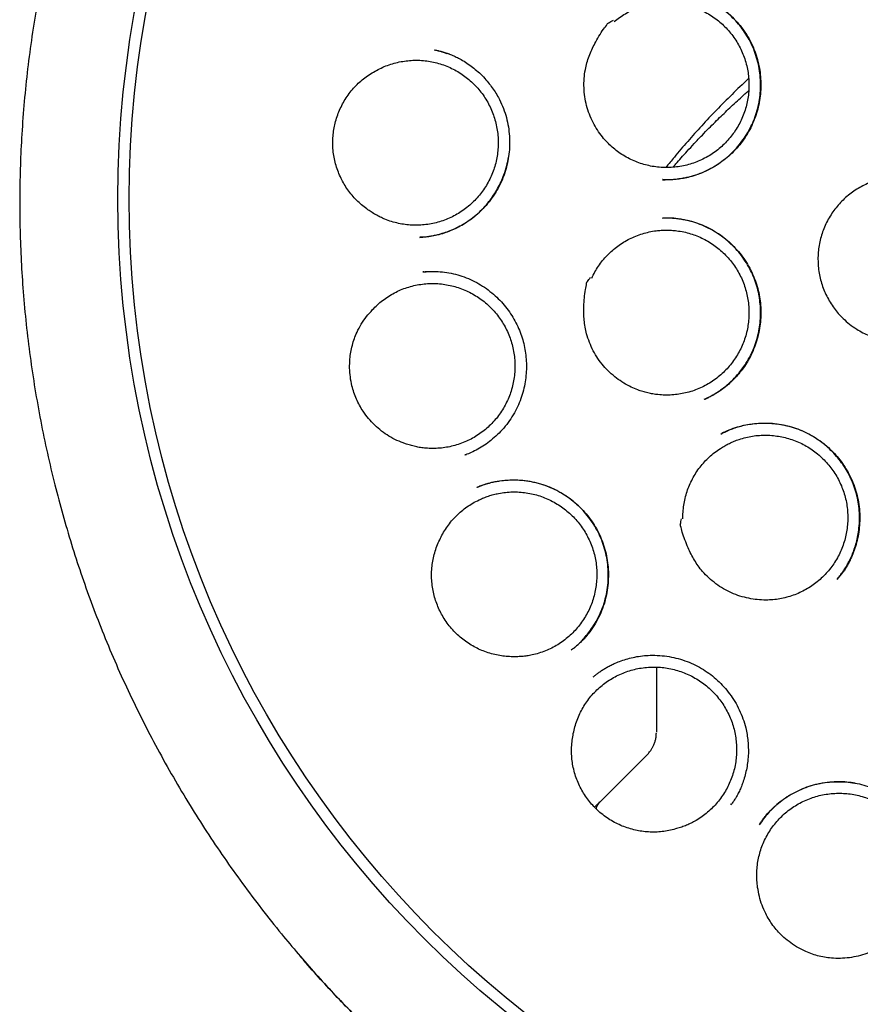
# Model space of a CAD drawing. Header units: millimetres. Extents: x 8 to 722, y 12 to 896.
# Tile 48 of 56: x 421 to 434, y 865 to 881. Entities that reach past the tile are written whole.
import ezdxf

# ---------------------------------------------------------------- set-up
doc = ezdxf.new("R2010")
doc.units = ezdxf.units.MM

msp = doc.modelspace()

# ---------------------------------------------------------------- linework, layer by layer
at = {"color": 7, "linetype": 'Continuous', "lineweight": 30}
for p, q in [((430.928, 878.298), (430.921, 878.298)), ((427.146, 877.398), (427.131, 877.398)), ((427.195, 876.859), (427.18, 876.858)), ((427.181, 876.857), (427.233, 876.86)), ((431.831, 874.324), (431.848, 874.332)), ((427.836, 873.997), (427.859, 874.006)), ((427.843, 874), (427.837, 873.997)), ((427.843, 873.998), (427.838, 873.996)), ((433.65, 872.058), (433.645, 872.052)), ((429.499, 870.952), (429.495, 870.949)), ((430.826, 870.683), (430.826, 869.696)), ((430.826, 869.696), (430.826, 869.667)), ((429.973, 868.606), (430.68, 869.313)), ((429.861, 868.494), (429.973, 868.606)), ((431.988, 868.531), (432, 868.549))]:
    msp.add_line(p, q, dxfattribs=at)
for radius in [16.35, 16.174]:
    msp.add_circle((438.769, 877.997), radius, dxfattribs=at)
for points, knots in [([(438.769, 895.85), (438.644, 895.849), (438.397, 895.847), (438.031, 895.835), (437.675, 895.816), (437.328, 895.791), (436.993, 895.76), (436.67, 895.725), (436.358, 895.685), (436.056, 895.641), (435.747, 895.59), (435.43, 895.533), (435.109, 895.468), (434.802, 895.401), (434.509, 895.332), (434.229, 895.261), (433.958, 895.187), (433.695, 895.112), (433.442, 895.035), (433.204, 894.959), (432.978, 894.883), (432.764, 894.808), (432.558, 894.734), (432.307, 894.639), (432.006, 894.52), (431.654, 894.371), (431.271, 894.2), (430.857, 894.002), (430.414, 893.774), (429.973, 893.532), (429.535, 893.276), (429.103, 893.007), (428.686, 892.73), (428.285, 892.447), (427.9, 892.16), (427.523, 891.863), (427.154, 891.557), (426.786, 891.234), (426.421, 890.895), (426.059, 890.539), (425.707, 890.173), (425.366, 889.796), (425.035, 889.409), (424.721, 889.02), (424.423, 888.629), (424.141, 888.238), (423.869, 887.84), (423.608, 887.434), (423.353, 887.013), (423.104, 886.577), (422.863, 886.126), (422.636, 885.668), (422.422, 885.205), (422.222, 884.736), (422.039, 884.271), (421.873, 883.812), (421.723, 883.358), (421.585, 882.9), (421.459, 882.439), (421.343, 881.965), (421.238, 881.478), (421.144, 880.977), (421.065, 880.472), (421, 879.965), (420.949, 879.456), (420.913, 878.955), (420.892, 878.465), (420.884, 877.984), (420.889, 877.505), (420.907, 877.026), (420.939, 876.537), (420.985, 876.039), (421.046, 875.533), (421.122, 875.029), (421.211, 874.527), (421.315, 874.027), (421.43, 873.54), (421.557, 873.066), (421.692, 872.605), (421.84, 872.148), (422, 871.696), (422.176, 871.24), (422.367, 870.779), (422.576, 870.316), (422.799, 869.858), (423.034, 869.406), (423.282, 868.961), (423.539, 868.529), (423.803, 868.111), (424.076, 867.705), (424.361, 867.303), (424.66, 866.906), (424.951, 866.539), (425.234, 866.201), (425.505, 865.891), (425.786, 865.585), (426.077, 865.283), (426.38, 864.983), (426.695, 864.685), (426.976, 864.433), (427.218, 864.223), (427.419, 864.054), (427.624, 863.887), (427.832, 863.722), (428.044, 863.559), (428.228, 863.422), (428.376, 863.314), (428.487, 863.234), (428.587, 863.163), (428.676, 863.1), (428.752, 863.047), (428.815, 863.004), (428.866, 862.969), (428.909, 862.939), (428.946, 862.915), (428.97, 862.898), (428.983, 862.89), (428.986, 862.888)], [0, 0, 0, 0, 0.008169, 0.01614, 0.023911, 0.031482, 0.038851, 0.045891, 0.052734, 0.05938, 0.065827, 0.073243, 0.080376, 0.087225, 0.09379, 0.100071, 0.106066, 0.112161, 0.117929, 0.123372, 0.12849, 0.133503, 0.138177, 0.142778, 0.151033, 0.159339, 0.16771, 0.178459, 0.189313, 0.200271, 0.21133, 0.222437, 0.233544, 0.244014, 0.25448, 0.26494, 0.275392, 0.285834, 0.296895, 0.307938, 0.31899, 0.330063, 0.341157, 0.352266, 0.362752, 0.373247, 0.38375, 0.394257, 0.404767, 0.415911, 0.42705, 0.43818, 0.449297, 0.460401, 0.471482, 0.481908, 0.49232, 0.502726, 0.513134, 0.523551, 0.534615, 0.545707, 0.556831, 0.567976, 0.579126, 0.590268, 0.600754, 0.61121, 0.621644, 0.632087, 0.642539, 0.653634, 0.664736, 0.675843, 0.686953, 0.698064, 0.709173, 0.719645, 0.730111, 0.74057, 0.751019, 0.761457, 0.772516, 0.783588, 0.794673, 0.80577, 0.816876, 0.827995, 0.838555, 0.849204, 0.85994, 0.870761, 0.881664, 0.890573, 0.899533, 0.908558, 0.917701, 0.926978, 0.936413, 0.945999, 0.951659, 0.957367, 0.96312, 0.968919, 0.97476, 0.9806, 0.98384, 0.986797, 0.98947, 0.991861, 0.993969, 0.995511, 0.996859, 0.998013, 0.998974, 0.999746, 1, 1, 1, 1]), ([(430.921, 878.297), (430.926, 878.297), (430.939, 878.297), (430.965, 878.297), (431.003, 878.297), (431.053, 878.3), (431.115, 878.304), (431.187, 878.313), (431.286, 878.33), (431.407, 878.36), (431.543, 878.408), (431.671, 878.469), (431.791, 878.542), (431.903, 878.624), (432.006, 878.716), (432.099, 878.815), (432.182, 878.922), (432.255, 879.035), (432.318, 879.155), (432.37, 879.281), (432.409, 879.413), (432.436, 879.547), (432.451, 879.685), (432.453, 879.823), (432.443, 879.962), (432.419, 880.101), (432.382, 880.235), (432.334, 880.365), (432.274, 880.486), (432.205, 880.6), (432.128, 880.704), (432.044, 880.8), (431.954, 880.886), (431.86, 880.962), (431.764, 881.029), (431.668, 881.087), (431.602, 881.118), (431.569, 881.133)], [0, 0, 0, 0, 0.00412, 0.010032, 0.019588, 0.031874, 0.046913, 0.064711, 0.085242, 0.120859, 0.156033, 0.190783, 0.225135, 0.259115, 0.292731, 0.325987, 0.358888, 0.391688, 0.424768, 0.458135, 0.491595, 0.525156, 0.558858, 0.592727, 0.626788, 0.661065, 0.695382, 0.729183, 0.762318, 0.794734, 0.82647, 0.857553, 0.888002, 0.917764, 0.946359, 0.973752, 1, 1, 1, 1]), ([(431.577, 881.13), (431.582, 881.127), (431.595, 881.122), (431.62, 881.111), (431.654, 881.095), (431.698, 881.072), (431.751, 881.042), (431.811, 881.004), (431.892, 880.945), (431.986, 880.864), (432.087, 880.76), (432.177, 880.647), (432.255, 880.528), (432.321, 880.403), (432.374, 880.274), (432.413, 880.142), (432.44, 880.008), (432.455, 879.873), (432.457, 879.737), (432.447, 879.602), (432.425, 879.466), (432.39, 879.333), (432.343, 879.203), (432.284, 879.077), (432.211, 878.956), (432.127, 878.842), (432.033, 878.737), (431.931, 878.642), (431.822, 878.558), (431.708, 878.486), (431.59, 878.425), (431.47, 878.375), (431.357, 878.34), (431.252, 878.317), (431.16, 878.303), (431.075, 878.296), (430.998, 878.295), (430.95, 878.296), (430.928, 878.296)], [0, 0, 0, 0, 0.004796, 0.011179, 0.02105, 0.033406, 0.048282, 0.065703, 0.085686, 0.121496, 0.156957, 0.192053, 0.226793, 0.261191, 0.295277, 0.329037, 0.362273, 0.395159, 0.428176, 0.461369, 0.494743, 0.528307, 0.562073, 0.596067, 0.630308, 0.664809, 0.699458, 0.733622, 0.767185, 0.800122, 0.832419, 0.864077, 0.895109, 0.919481, 0.942459, 0.963493, 0.982646, 1, 1, 1, 1]), ([(430.166, 880.768), (430.194, 880.79), (430.25, 880.834), (430.341, 880.891), (430.438, 880.942), (430.539, 880.984), (430.642, 881.018), (430.747, 881.042), (430.855, 881.058), (430.964, 881.064), (431.072, 881.061), (431.18, 881.049), (431.287, 881.028), (431.391, 880.998), (431.492, 880.96), (431.59, 880.913), (431.684, 880.858), (431.773, 880.795), (431.856, 880.725), (431.932, 880.648), (432.003, 880.565), (432.065, 880.476), (432.12, 880.382), (432.167, 880.285), (432.206, 880.183), (432.236, 880.078), (432.257, 879.971), (432.269, 879.864), (432.272, 879.755), (432.266, 879.646), (432.25, 879.538), (432.226, 879.433), (432.193, 879.329), (432.151, 879.228), (432.101, 879.132), (432.043, 879.04), (431.977, 878.953), (431.904, 878.872), (431.825, 878.798), (431.741, 878.73), (431.65, 878.67), (431.554, 878.618), (431.455, 878.574), (431.353, 878.538), (431.247, 878.511), (431.14, 878.494), (431.031, 878.485), (430.924, 878.485), (430.815, 878.495), (430.708, 878.514), (430.603, 878.542), (430.501, 878.578), (430.402, 878.623), (430.307, 878.676), (430.217, 878.737), (430.133, 878.805), (430.055, 878.88), (429.977, 878.969), (429.901, 879.072), (429.858, 879.151), (429.836, 879.191)], [0, 0, 0, 0, 0.016793, 0.033704, 0.050981, 0.068386, 0.085241, 0.102213, 0.119367, 0.136772, 0.153627, 0.170599, 0.187754, 0.205159, 0.221952, 0.238862, 0.25614, 0.273545, 0.290399, 0.307371, 0.324526, 0.341931, 0.358785, 0.375757, 0.392912, 0.410317, 0.427171, 0.444144, 0.461298, 0.478703, 0.495558, 0.51253, 0.529685, 0.54709, 0.563944, 0.580916, 0.598071, 0.615476, 0.63233, 0.649302, 0.666457, 0.683862, 0.700716, 0.717688, 0.734843, 0.752248, 0.769102, 0.786075, 0.803229, 0.820634, 0.837489, 0.854461, 0.871616, 0.88902, 0.905814, 0.922724, 0.940002, 0.957407, 0.978586, 1, 1, 1, 1]), ([(429.836, 879.191), (429.816, 879.234), (429.776, 879.318), (429.734, 879.453), (429.705, 879.592), (429.693, 879.734), (429.695, 879.876), (429.712, 880.007), (429.74, 880.123), (429.774, 880.226), (429.815, 880.327), (429.866, 880.431), (429.928, 880.537), (429.991, 880.642), (430.045, 880.702), (430.064, 880.74), (430.071, 880.743), (430.074, 880.745), (430.089, 880.753), (430.116, 880.767), (430.141, 880.78), (430.154, 880.786)], [0, 0, 0, 0, 0.0800429, 0.1603478, 0.2404154, 0.3213099, 0.4024463, 0.4833262, 0.5448498, 0.6065659, 0.668366, 0.7300045, 0.8043059, 0.878613, 0.9351074, 0.9460223, 0.9463921, 0.9477587, 0.953225, 0.9750904, 1, 1, 1, 1]), ([(427.366, 880.324), (427.383, 880.32), (427.418, 880.313), (427.477, 880.299), (427.542, 880.279), (427.612, 880.253), (427.684, 880.221), (427.762, 880.182), (427.846, 880.132), (427.934, 880.072), (428.021, 880.002), (428.106, 879.923), (428.182, 879.84), (428.249, 879.754), (428.308, 879.669), (428.368, 879.567), (428.426, 879.445), (428.475, 879.304), (428.51, 879.16), (428.53, 879.015), (428.536, 878.871), (428.529, 878.73), (428.509, 878.591), (428.477, 878.456), (428.432, 878.323), (428.373, 878.194), (428.3, 878.069), (428.215, 877.951), (428.118, 877.839), (428.016, 877.744), (427.913, 877.663), (427.812, 877.597), (427.71, 877.541), (427.61, 877.497), (427.508, 877.459), (427.404, 877.43), (427.317, 877.413), (427.253, 877.403), (427.21, 877.399), (427.173, 877.398), (427.153, 877.397), (427.143, 877.397)], [0, 0, 0, 0, 0.01331, 0.027934, 0.044086, 0.061756, 0.080252, 0.099452, 0.123428, 0.148434, 0.174476, 0.201557, 0.229679, 0.253853, 0.277992, 0.301899, 0.337339, 0.372306, 0.406811, 0.440854, 0.474417, 0.507472, 0.539996, 0.57233, 0.60506, 0.638209, 0.671799, 0.705856, 0.740393, 0.775417, 0.803797, 0.832406, 0.859782, 0.885444, 0.909285, 0.936486, 0.960851, 0.971975, 0.982078, 0.991282, 1, 1, 1, 1]), ([(427.356, 880.325), (427.397, 880.316), (427.463, 880.303), (427.526, 880.279), (427.55, 880.27)], [0, 0, 0, 0, 0.615488, 1, 1, 1, 1]), ([(426.434, 879.991), (426.465, 880.008), (426.527, 880.042), (426.627, 880.084), (426.731, 880.118), (426.837, 880.142), (426.944, 880.157), (427.051, 880.164), (427.16, 880.161), (427.268, 880.149), (427.374, 880.128), (427.477, 880.098), (427.579, 880.06), (427.677, 880.012), (427.771, 879.957), (427.858, 879.895), (427.942, 879.824), (428.018, 879.747), (428.088, 879.664), (428.151, 879.576), (428.206, 879.482), (428.253, 879.383), (428.291, 879.282), (428.321, 879.178), (428.342, 879.071), (428.354, 878.962), (428.357, 878.854), (428.351, 878.746), (428.335, 878.638), (428.311, 878.531), (428.277, 878.428), (428.236, 878.328), (428.186, 878.231), (428.128, 878.139), (428.062, 878.052), (427.99, 877.972), (427.911, 877.897), (427.826, 877.829), (427.735, 877.769), (427.641, 877.717), (427.541, 877.673), (427.439, 877.637), (427.334, 877.611), (427.228, 877.593), (427.119, 877.584), (427.01, 877.585), (426.903, 877.595), (426.797, 877.613), (426.691, 877.641), (426.597, 877.675), (426.514, 877.712), (426.442, 877.75), (426.372, 877.792), (426.328, 877.823), (426.306, 877.839)], [0, 0, 0, 0, 0.0192582, 0.03865, 0.0584636, 0.0784229, 0.0977509, 0.117214, 0.1368865, 0.1568458, 0.176104, 0.1954958, 0.2153094, 0.2352687, 0.2545967, 0.2740598, 0.2937324, 0.3136917, 0.3330196, 0.352518, 0.3721553, 0.3921146, 0.4114425, 0.4309409, 0.4505782, 0.4705375, 0.4898654, 0.5093639, 0.5290011, 0.5489604, 0.5682883, 0.5877868, 0.607424, 0.6273833, 0.6467112, 0.6662097, 0.6858469, 0.7058062, 0.7251342, 0.7446326, 0.7642698, 0.7842291, 0.8035571, 0.8230202, 0.8426927, 0.862652, 0.88198, 0.9014431, 0.9211156, 0.9410749, 0.9556882, 0.9703596, 0.9851496, 1, 1, 1, 1]), ([(427.598, 880.253), (427.595, 880.255), (427.58, 880.262), (427.563, 880.267), (427.551, 880.27)], [0, 0, 0, 0, 0.215998, 1, 1, 1, 1]), ([(426.306, 877.839), (426.278, 877.86), (426.222, 877.902), (426.145, 877.974), (426.073, 878.052), (426.008, 878.137), (425.951, 878.225), (425.901, 878.318), (425.859, 878.415), (425.824, 878.517), (425.798, 878.621), (425.78, 878.729), (425.772, 878.839), (425.774, 878.948), (425.785, 879.054), (425.804, 879.157), (425.832, 879.259), (425.868, 879.359), (425.912, 879.456), (425.965, 879.551), (426.027, 879.642), (426.096, 879.726), (426.171, 879.803), (426.252, 879.873), (426.339, 879.937), (426.402, 879.973), (426.434, 879.991)], [0, 0, 0, 0, 0.040621, 0.081243, 0.123069, 0.164897, 0.2055, 0.246104, 0.287808, 0.329512, 0.371419, 0.413324, 0.456555, 0.499789, 0.540104, 0.58042, 0.621828, 0.663236, 0.704939, 0.746642, 0.789604, 0.832564, 0.873816, 0.91507, 0.957534, 1, 1, 1, 1]), ([(432.266, 879.874), (432.264, 879.873), (432.173, 879.792), (432.005, 879.628), (431.761, 879.385), (431.531, 879.139), (431.312, 878.894), (431.126, 878.676), (431.017, 878.541), (430.973, 878.487)], [0, 0, 0, 0, 0.003975, 0.180304, 0.356326, 0.532049, 0.707463, 0.882546, 1, 1, 1, 1]), ([(431.083, 878.491), (431.098, 878.508), (431.14, 878.556), (431.214, 878.64), (431.31, 878.746), (431.42, 878.865), (431.534, 878.985), (431.673, 879.128), (431.829, 879.284), (431.987, 879.434), (432.111, 879.549), (432.195, 879.625), (432.247, 879.671), (432.267, 879.688)], [0, 0, 0, 0, 0.043169, 0.12063, 0.208881, 0.307919, 0.417736, 0.506209, 0.664388, 0.806629, 0.883735, 0.955201, 1, 1, 1, 1]), ([(427.131, 877.396), (427.138, 877.397), (427.153, 877.398), (427.186, 877.401), (427.233, 877.407), (427.294, 877.416), (427.362, 877.428), (427.442, 877.447), (427.533, 877.474), (427.634, 877.512), (427.736, 877.56), (427.839, 877.618), (427.941, 877.688), (428.039, 877.768), (428.13, 877.857), (428.212, 877.953), (428.285, 878.053), (428.348, 878.157), (428.402, 878.263), (428.451, 878.382), (428.491, 878.511), (428.508, 878.605), (428.515, 878.65)], [0, 0, 0, 0, 0.011063, 0.02448, 0.04948, 0.08073, 0.115785, 0.152284, 0.203173, 0.25659, 0.312515, 0.370943, 0.43189, 0.495304, 0.558731, 0.620981, 0.68206, 0.741972, 0.800721, 0.858323, 0.933372, 1, 1, 1, 1]), ([(433.739, 876.129), (433.714, 876.155), (433.664, 876.206), (433.597, 876.29), (433.536, 876.381), (433.483, 876.477), (433.438, 876.576), (433.402, 876.678), (433.375, 876.784), (433.357, 876.891), (433.348, 876.999), (433.347, 877.108), (433.357, 877.217), (433.375, 877.324), (433.402, 877.429), (433.438, 877.531), (433.482, 877.631), (433.535, 877.726), (433.596, 877.817), (433.663, 877.901), (433.738, 877.98), (433.82, 878.053), (433.907, 878.118), (433.998, 878.175), (434.095, 878.225), (434.196, 878.267), (434.3, 878.299), (434.405, 878.323), (434.513, 878.338), (434.622, 878.344), (434.731, 878.34), (434.839, 878.328), (434.945, 878.306), (435.05, 878.276), (435.151, 878.236), (435.248, 878.189), (435.342, 878.133), (435.431, 878.07), (435.513, 877.999), (435.589, 877.922), (435.66, 877.838), (435.722, 877.749), (435.777, 877.655), (435.823, 877.557), (435.861, 877.455), (435.891, 877.35), (435.911, 877.243), (435.923, 877.136), (435.925, 877.027), (435.918, 876.918), (435.902, 876.81), (435.878, 876.705), (435.844, 876.601), (435.801, 876.501), (435.75, 876.405), (435.692, 876.313), (435.626, 876.227), (435.553, 876.146), (435.473, 876.072), (435.388, 876.005), (435.296, 875.946), (435.201, 875.894), (435.101, 875.85), (434.999, 875.816), (434.893, 875.789), (434.785, 875.772), (434.677, 875.764), (434.569, 875.765), (434.46, 875.776), (434.353, 875.795), (434.248, 875.824), (434.146, 875.86), (434.047, 875.906), (433.944, 875.965), (433.839, 876.037), (433.773, 876.098), (433.739, 876.129)], [0, 0, 0, 0, 0.013231, 0.026463, 0.040029, 0.053694, 0.066928, 0.080325, 0.093723, 0.107389, 0.120622, 0.13402, 0.147417, 0.161083, 0.174316, 0.187714, 0.201111, 0.214777, 0.22801, 0.241408, 0.254806, 0.268471, 0.281705, 0.295102, 0.3085, 0.322166, 0.335399, 0.348725, 0.362194, 0.37586, 0.389195, 0.402553, 0.415888, 0.429554, 0.442787, 0.456113, 0.469582, 0.483248, 0.496481, 0.509879, 0.523276, 0.536942, 0.550176, 0.563573, 0.576971, 0.590636, 0.60387, 0.617267, 0.630665, 0.644331, 0.657564, 0.670962, 0.684359, 0.698025, 0.711258, 0.724656, 0.738054, 0.751719, 0.764953, 0.77835, 0.791748, 0.805413, 0.818647, 0.831973, 0.845442, 0.859108, 0.872339, 0.88557, 0.899136, 0.912802, 0.926035, 0.939361, 0.952831, 0.966496, 0.983155, 1, 1, 1, 1]), ([(430.921, 877.698), (430.929, 877.698), (430.946, 877.699), (430.98, 877.7), (431.025, 877.701), (431.081, 877.698), (431.142, 877.692), (431.208, 877.683), (431.29, 877.668), (431.392, 877.643), (431.511, 877.603), (431.632, 877.551), (431.753, 877.483), (431.871, 877.402), (431.982, 877.308), (432.083, 877.205), (432.172, 877.094), (432.249, 876.977), (432.315, 876.854), (432.368, 876.728), (432.409, 876.598), (432.437, 876.468), (432.453, 876.337), (432.457, 876.206), (432.45, 876.074), (432.432, 875.941), (432.401, 875.809), (432.357, 875.678), (432.305, 875.559), (432.246, 875.452), (432.184, 875.356), (432.113, 875.265), (432.036, 875.181), (431.95, 875.099), (431.856, 875.025), (431.756, 874.958), (431.661, 874.904), (431.598, 874.875), (431.568, 874.861)], [0, 0, 0, 0, 0.007026, 0.0152, 0.026804, 0.040588, 0.055982, 0.071974, 0.088554, 0.117478, 0.148009, 0.18014, 0.213878, 0.249173, 0.284622, 0.319625, 0.35419, 0.388324, 0.422038, 0.455357, 0.488304, 0.5207, 0.552516, 0.58422, 0.616342, 0.648892, 0.681872, 0.715293, 0.749172, 0.776629, 0.804402, 0.832501, 0.860697, 0.887635, 0.919209, 0.948451, 0.975371, 1, 1, 1, 1]), ([(431.579, 874.866), (431.592, 874.872), (431.622, 874.886), (431.669, 874.912), (431.73, 874.946), (431.803, 874.992), (431.881, 875.049), (431.955, 875.111), (432.025, 875.177), (432.095, 875.252), (432.162, 875.336), (432.23, 875.434), (432.294, 875.547), (432.351, 875.672), (432.395, 875.801), (432.426, 875.931), (432.446, 876.062), (432.454, 876.193), (432.45, 876.322), (432.436, 876.449), (432.411, 876.574), (432.375, 876.698), (432.326, 876.821), (432.266, 876.941), (432.194, 877.056), (432.111, 877.166), (432.016, 877.269), (431.911, 877.365), (431.794, 877.451), (431.67, 877.526), (431.54, 877.587), (431.411, 877.634), (431.283, 877.667), (431.158, 877.688), (431.041, 877.699), (430.967, 877.698), (430.932, 877.698)], [0, 0, 0, 0, 0.011076, 0.025062, 0.039512, 0.062935, 0.088627, 0.110821, 0.134476, 0.159598, 0.186193, 0.213704, 0.247849, 0.28172, 0.315139, 0.348067, 0.380547, 0.412609, 0.444275, 0.475565, 0.506752, 0.538509, 0.570893, 0.603768, 0.637125, 0.670998, 0.705414, 0.740398, 0.775979, 0.812116, 0.847479, 0.881427, 0.913878, 0.94488, 0.974455, 1, 1, 1, 1]), ([(429.816, 876.76), (429.831, 876.792), (429.863, 876.856), (429.92, 876.948), (429.985, 877.036), (430.058, 877.117), (430.137, 877.192), (430.221, 877.26), (430.311, 877.321), (430.406, 877.374), (430.505, 877.418), (430.607, 877.454), (430.713, 877.482), (430.811, 877.499), (430.901, 877.507), (430.982, 877.51), (431.063, 877.507), (431.154, 877.499), (431.252, 877.482), (431.357, 877.455), (431.459, 877.419), (431.559, 877.375), (431.654, 877.322), (431.744, 877.261), (431.828, 877.194), (431.908, 877.119), (431.98, 877.037), (432.045, 876.95), (432.103, 876.859), (432.153, 876.762), (432.194, 876.661), (432.227, 876.557), (432.251, 876.452), (432.266, 876.343), (432.272, 876.235), (432.269, 876.126), (432.256, 876.019), (432.235, 875.911), (432.205, 875.807), (432.165, 875.705), (432.118, 875.608), (432.063, 875.514), (431.999, 875.426), (431.929, 875.343), (431.852, 875.267), (431.769, 875.197), (431.68, 875.134), (431.586, 875.079), (431.489, 875.033), (431.387, 874.994), (431.282, 874.965), (431.175, 874.944), (431.068, 874.933), (430.959, 874.93), (430.859, 874.937), (430.77, 874.949), (430.691, 874.965), (430.612, 874.986), (430.526, 875.015), (430.426, 875.058), (430.313, 875.118), (430.24, 875.171), (430.203, 875.197)], [0, 0, 0, 0, 0.016793, 0.033703, 0.050981, 0.068385, 0.085239, 0.102242, 0.119366, 0.136771, 0.153625, 0.170597, 0.187751, 0.205156, 0.217802, 0.230447, 0.243295, 0.256143, 0.273548, 0.290402, 0.307374, 0.324528, 0.341933, 0.358787, 0.375759, 0.392914, 0.410318, 0.427172, 0.444175, 0.461299, 0.478704, 0.495558, 0.51256, 0.529684, 0.547089, 0.563943, 0.580946, 0.59807, 0.615474, 0.632328, 0.649331, 0.666455, 0.683859, 0.700714, 0.717716, 0.73484, 0.752245, 0.769099, 0.786071, 0.803225, 0.82063, 0.837484, 0.854456, 0.871611, 0.889015, 0.901661, 0.914307, 0.927155, 0.940003, 0.957407, 0.978586, 1, 1, 1, 1]), ([(427.181, 876.858), (427.225, 876.861), (427.315, 876.867), (427.451, 876.861), (427.588, 876.843), (427.724, 876.812), (427.858, 876.767), (427.989, 876.709), (428.113, 876.637), (428.228, 876.555), (428.334, 876.463), (428.429, 876.364), (428.513, 876.259), (428.586, 876.149), (428.649, 876.034), (428.7, 875.917), (428.74, 875.798), (428.769, 875.677), (428.788, 875.555), (428.797, 875.429), (428.795, 875.301), (428.783, 875.17), (428.759, 875.039), (428.722, 874.908), (428.673, 874.779), (428.609, 874.652), (428.533, 874.531), (428.444, 874.417), (428.347, 874.314), (428.246, 874.225), (428.143, 874.149), (428.039, 874.087), (427.94, 874.037), (427.874, 874.01), (427.843, 873.998)], [0, 0, 0, 0, 0.031962, 0.064215, 0.09678, 0.129678, 0.162948, 0.19657, 0.230302, 0.263591, 0.296289, 0.328412, 0.359969, 0.390969, 0.421426, 0.451362, 0.480789, 0.509713, 0.538478, 0.567872, 0.597913, 0.628582, 0.659859, 0.691732, 0.724204, 0.75729, 0.791014, 0.825352, 0.858775, 0.890552, 0.920684, 0.949184, 0.976073, 1, 1, 1, 1]), ([(426.394, 876.267), (426.419, 876.292), (426.468, 876.343), (426.551, 876.412), (426.64, 876.475), (426.735, 876.53), (426.832, 876.576), (426.933, 876.614), (427.038, 876.643), (427.145, 876.663), (427.252, 876.675), (427.36, 876.677), (427.469, 876.67), (427.576, 876.653), (427.682, 876.628), (427.784, 876.594), (427.884, 876.552), (427.98, 876.5), (428.071, 876.442), (428.157, 876.376), (428.238, 876.302), (428.311, 876.222), (428.378, 876.136), (428.437, 876.046), (428.489, 875.95), (428.532, 875.85), (428.567, 875.747), (428.593, 875.642), (428.61, 875.534), (428.618, 875.425), (428.617, 875.316), (428.606, 875.209), (428.587, 875.101), (428.559, 874.996), (428.522, 874.894), (428.477, 874.796), (428.423, 874.701), (428.361, 874.611), (428.293, 874.527), (428.218, 874.45), (428.136, 874.378), (428.048, 874.314), (427.956, 874.257), (427.859, 874.209), (427.758, 874.169), (427.654, 874.137), (427.548, 874.115), (427.442, 874.101), (427.333, 874.097), (427.233, 874.102), (427.143, 874.112), (427.063, 874.127), (426.984, 874.147), (426.932, 874.164), (426.906, 874.173)], [0, 0, 0, 0, 0.019258, 0.03865, 0.058464, 0.078423, 0.097751, 0.117214, 0.136887, 0.156846, 0.176104, 0.195496, 0.215309, 0.235269, 0.254597, 0.27406, 0.293732, 0.313692, 0.33302, 0.352518, 0.372155, 0.392115, 0.411443, 0.430941, 0.450578, 0.470537, 0.489865, 0.509364, 0.529001, 0.54896, 0.568288, 0.587787, 0.607424, 0.627383, 0.646711, 0.66621, 0.685847, 0.705806, 0.725134, 0.744633, 0.76427, 0.784229, 0.803557, 0.82302, 0.842693, 0.862652, 0.88198, 0.901443, 0.921116, 0.941075, 0.955688, 0.97036, 0.98515, 1, 1, 1, 1]), ([(430.203, 875.197), (430.166, 875.227), (430.093, 875.286), (429.997, 875.389), (429.911, 875.501), (429.838, 875.624), (429.779, 875.753), (429.737, 875.878), (429.711, 875.995), (429.697, 876.103), (429.691, 876.211), (429.692, 876.327), (429.701, 876.45), (429.713, 876.571), (429.736, 876.649), (429.736, 876.691), (429.741, 876.697), (429.743, 876.7), (429.753, 876.714), (429.772, 876.738), (429.788, 876.76), (429.797, 876.772)], [0, 0, 0, 0, 0.080043, 0.160348, 0.240415, 0.32131, 0.402446, 0.483326, 0.54485, 0.606566, 0.668366, 0.730004, 0.804306, 0.878613, 0.935107, 0.946022, 0.946392, 0.947759, 0.953225, 0.97509, 1, 1, 1, 1]), ([(426.906, 874.173), (426.862, 874.189), (426.774, 874.222), (426.649, 874.289), (426.533, 874.369), (426.426, 874.461), (426.33, 874.564), (426.251, 874.669), (426.189, 874.772), (426.141, 874.87), (426.101, 874.972), (426.068, 875.088), (426.045, 875.215), (426.034, 875.355), (426.038, 875.485), (426.054, 875.604), (426.077, 875.71), (426.109, 875.814), (426.154, 875.926), (426.217, 876.042), (426.297, 876.161), (426.362, 876.231), (426.394, 876.267)], [0, 0, 0, 0, 0.054894, 0.109972, 0.164881, 0.219696, 0.274675, 0.329488, 0.371981, 0.414638, 0.457292, 0.499781, 0.554204, 0.608793, 0.663222, 0.705487, 0.747909, 0.790322, 0.832576, 0.888317, 0.944244, 1, 1, 1, 1]), ([(431.837, 874.327), (431.855, 874.337), (431.895, 874.357), (431.961, 874.386), (432.038, 874.416), (432.125, 874.444), (432.225, 874.468), (432.334, 874.486), (432.45, 874.495), (432.567, 874.495), (432.682, 874.486), (432.804, 874.468), (432.932, 874.437), (433.063, 874.393), (433.188, 874.337), (433.304, 874.271), (433.412, 874.196), (433.513, 874.113), (433.605, 874.021), (433.691, 873.92), (433.768, 873.81), (433.837, 873.692), (433.895, 873.566), (433.942, 873.433), (433.976, 873.294), (433.997, 873.151), (434.003, 873.006), (433.995, 872.864), (433.976, 872.728), (433.945, 872.601), (433.906, 872.483), (433.865, 872.385), (433.825, 872.306), (433.789, 872.244), (433.753, 872.186), (433.716, 872.136), (433.681, 872.094), (433.66, 872.069), (433.65, 872.057)], [0, 0, 0, 0, 0.015637, 0.033579, 0.05386, 0.076509, 0.101551, 0.129008, 0.157944, 0.186597, 0.214915, 0.242883, 0.277327, 0.311183, 0.344447, 0.37713, 0.409242, 0.44085, 0.47269, 0.505021, 0.537853, 0.571195, 0.605066, 0.639505, 0.674478, 0.70979, 0.745469, 0.780569, 0.814098, 0.846069, 0.876494, 0.905387, 0.923809, 0.941564, 0.958468, 0.973779, 0.987558, 1, 1, 1, 1]), ([(433.645, 872.051), (433.653, 872.061), (433.668, 872.079), (433.693, 872.115), (433.724, 872.156), (433.759, 872.206), (433.795, 872.264), (433.833, 872.333), (433.872, 872.412), (433.908, 872.503), (433.941, 872.604), (433.967, 872.711), (433.987, 872.83), (433.997, 872.959), (433.996, 873.095), (433.983, 873.228), (433.958, 873.358), (433.922, 873.484), (433.875, 873.604), (433.819, 873.718), (433.754, 873.826), (433.68, 873.928), (433.597, 874.024), (433.504, 874.115), (433.403, 874.199), (433.292, 874.274), (433.173, 874.34), (433.047, 874.396), (432.914, 874.439), (432.776, 874.47), (432.636, 874.488), (432.495, 874.493), (432.356, 874.484), (432.219, 874.464), (432.085, 874.431), (431.96, 874.388), (431.883, 874.35), (431.846, 874.332)], [0, 0, 0, 0, 0.009853, 0.019023, 0.032424, 0.047433, 0.064311, 0.08307, 0.105171, 0.129393, 0.155647, 0.18336, 0.21084, 0.244725, 0.278123, 0.311058, 0.343553, 0.375639, 0.40733, 0.438489, 0.469163, 0.500039, 0.531371, 0.563178, 0.595479, 0.628304, 0.661691, 0.695655, 0.729996, 0.764717, 0.799664, 0.834311, 0.868634, 0.902648, 0.936367, 0.96982, 1, 1, 1, 1]), ([(431.239, 872.998), (431.239, 873.034), (431.24, 873.105), (431.252, 873.213), (431.272, 873.32), (431.302, 873.425), (431.341, 873.526), (431.387, 873.624), (431.442, 873.718), (431.505, 873.807), (431.575, 873.89), (431.651, 873.967), (431.734, 874.037), (431.816, 874.095), (431.893, 874.142), (431.964, 874.179), (432.038, 874.212), (432.124, 874.244), (432.22, 874.271), (432.326, 874.293), (432.434, 874.305), (432.543, 874.308), (432.652, 874.301), (432.759, 874.286), (432.864, 874.262), (432.968, 874.229), (433.069, 874.187), (433.166, 874.137), (433.257, 874.079), (433.344, 874.013), (433.425, 873.94), (433.5, 873.861), (433.567, 873.777), (433.628, 873.686), (433.68, 873.59), (433.724, 873.491), (433.76, 873.389), (433.787, 873.283), (433.805, 873.175), (433.814, 873.067), (433.814, 872.959), (433.804, 872.85), (433.786, 872.743), (433.758, 872.638), (433.722, 872.536), (433.677, 872.437), (433.624, 872.342), (433.564, 872.252), (433.496, 872.168), (433.421, 872.089), (433.339, 872.017), (433.252, 871.952), (433.16, 871.895), (433.063, 871.845), (432.962, 871.804), (432.859, 871.772), (432.753, 871.749), (432.645, 871.734), (432.527, 871.729), (432.4, 871.734), (432.311, 871.75), (432.266, 871.758)], [0, 0, 0, 0, 0.016793, 0.033703, 0.050981, 0.068386, 0.085255, 0.102243, 0.119367, 0.136771, 0.153626, 0.170598, 0.187752, 0.205157, 0.217778, 0.230449, 0.243271, 0.256145, 0.273549, 0.290404, 0.307376, 0.32453, 0.341935, 0.358805, 0.375792, 0.392916, 0.410321, 0.42719, 0.444178, 0.461302, 0.478707, 0.495576, 0.512564, 0.529688, 0.547092, 0.563962, 0.58095, 0.598073, 0.615478, 0.632348, 0.649335, 0.666459, 0.683864, 0.700733, 0.717721, 0.734845, 0.75225, 0.769104, 0.786076, 0.803231, 0.820635, 0.83749, 0.854462, 0.871616, 0.889021, 0.905815, 0.922847, 0.940002, 0.957407, 0.978586, 1, 1, 1, 1]), ([(429.527, 870.972), (429.533, 870.977), (429.559, 870.998), (429.606, 871.041), (429.668, 871.103), (429.733, 871.176), (429.802, 871.265), (429.87, 871.368), (429.934, 871.488), (429.988, 871.615), (430.03, 871.749), (430.059, 871.889), (430.075, 872.034), (430.076, 872.179), (430.063, 872.323), (430.037, 872.463), (429.998, 872.599), (429.946, 872.73), (429.884, 872.854), (429.81, 872.971), (429.727, 873.079), (429.634, 873.179), (429.532, 873.27), (429.421, 873.353), (429.301, 873.426), (429.172, 873.488), (429.035, 873.539), (428.89, 873.577), (428.757, 873.597), (428.639, 873.604), (428.537, 873.603), (428.434, 873.595), (428.334, 873.581), (428.239, 873.561), (428.156, 873.538), (428.085, 873.515), (428.043, 873.498), (428.024, 873.49)], [0, 0, 0, 0, 0.005619, 0.023817, 0.044691, 0.068259, 0.093002, 0.124453, 0.156497, 0.189146, 0.222428, 0.256356, 0.290722, 0.325152, 0.359212, 0.392933, 0.426339, 0.459458, 0.492322, 0.524961, 0.557236, 0.589139, 0.621211, 0.653864, 0.687121, 0.721008, 0.755565, 0.790851, 0.826723, 0.850905, 0.875309, 0.898773, 0.924418, 0.947347, 0.967575, 0.98512, 1, 1, 1, 1]), ([(428.037, 873.496), (428.041, 873.498), (428.051, 873.502), (428.073, 873.511), (428.102, 873.523), (428.141, 873.537), (428.188, 873.552), (428.245, 873.567), (428.311, 873.581), (428.408, 873.598), (428.535, 873.609), (428.686, 873.607), (428.835, 873.59), (428.981, 873.558), (429.121, 873.513), (429.255, 873.454), (429.381, 873.383), (429.498, 873.301), (429.606, 873.208), (429.705, 873.107), (429.794, 872.996), (429.872, 872.878), (429.938, 872.754), (429.992, 872.623), (430.033, 872.488), (430.061, 872.349), (430.076, 872.208), (430.077, 872.064), (430.065, 871.919), (430.039, 871.775), (429.998, 871.632), (429.942, 871.493), (429.872, 871.359), (429.797, 871.248), (429.727, 871.161), (429.669, 871.098), (429.617, 871.047), (429.571, 871.007), (429.532, 870.975), (429.51, 870.958), (429.5, 870.951)], [0, 0, 0, 0, 0.00401, 0.0098, 0.017533, 0.027273, 0.039054, 0.052899, 0.068821, 0.086584, 0.122426, 0.157915, 0.193057, 0.227866, 0.262366, 0.296589, 0.330341, 0.363633, 0.396793, 0.429891, 0.462937, 0.495939, 0.528909, 0.561874, 0.594852, 0.627855, 0.66101, 0.694579, 0.728547, 0.762887, 0.797578, 0.832622, 0.868038, 0.903855, 0.926618, 0.946657, 0.963981, 0.978613, 0.990595, 1, 1, 1, 1]), ([(427.454, 872.696), (427.47, 872.727), (427.502, 872.791), (427.561, 872.881), (427.628, 872.967), (427.702, 873.048), (427.782, 873.121), (427.867, 873.186), (427.958, 873.245), (428.047, 873.292), (428.129, 873.328), (428.205, 873.356), (428.282, 873.379), (428.371, 873.399), (428.47, 873.414), (428.578, 873.421), (428.685, 873.419), (428.794, 873.407), (428.901, 873.387), (429.005, 873.358), (429.106, 873.32), (429.205, 873.273), (429.299, 873.218), (429.388, 873.156), (429.471, 873.087), (429.549, 873.01), (429.62, 872.928), (429.684, 872.839), (429.739, 872.747), (429.787, 872.649), (429.827, 872.547), (429.858, 872.443), (429.88, 872.337), (429.893, 872.228), (429.897, 872.12), (429.892, 872.011), (429.877, 871.904), (429.854, 871.798), (429.822, 871.694), (429.781, 871.593), (429.732, 871.497), (429.675, 871.404), (429.61, 871.317), (429.538, 871.236), (429.461, 871.162), (429.376, 871.093), (429.286, 871.033), (429.191, 870.98), (429.093, 870.936), (428.991, 870.899), (428.894, 870.874), (428.805, 870.858), (428.724, 870.849), (428.642, 870.844), (428.588, 870.845), (428.56, 870.846)], [0, 0, 0, 0, 0.019258, 0.03865, 0.058463, 0.078422, 0.09775, 0.117213, 0.136886, 0.156845, 0.171346, 0.185848, 0.200582, 0.215315, 0.235274, 0.254602, 0.274065, 0.293738, 0.313697, 0.333025, 0.352488, 0.37216, 0.392119, 0.411447, 0.430945, 0.450582, 0.470541, 0.489869, 0.509368, 0.529005, 0.548964, 0.568292, 0.58779, 0.607427, 0.627386, 0.646714, 0.666212, 0.685849, 0.705808, 0.725136, 0.744634, 0.764272, 0.784231, 0.803559, 0.823022, 0.842694, 0.862653, 0.881981, 0.901444, 0.921116, 0.941075, 0.955689, 0.97036, 0.98515, 1, 1, 1, 1]), ([(428.025, 873.491), (428.025, 873.491), (428.03, 873.494), (428.035, 873.495), (428.04, 873.497)], [0, 0, 0, 0, 0.073618, 1, 1, 1, 1]), ([(432.266, 871.758), (432.221, 871.768), (432.129, 871.79), (431.997, 871.841), (431.871, 871.905), (431.752, 871.984), (431.643, 872.075), (431.551, 872.169), (431.477, 872.263), (431.418, 872.354), (431.365, 872.449), (431.316, 872.554), (431.271, 872.669), (431.229, 872.783), (431.216, 872.863), (431.198, 872.901), (431.199, 872.908), (431.2, 872.913), (431.203, 872.929), (431.209, 872.959), (431.214, 872.986), (431.217, 873)], [0, 0, 0, 0, 0.080043, 0.160348, 0.240415, 0.32131, 0.402446, 0.483326, 0.54485, 0.606566, 0.668366, 0.730004, 0.804306, 0.878613, 0.935107, 0.946022, 0.946392, 0.947759, 0.953225, 0.97509, 1, 1, 1, 1]), ([(428.56, 870.846), (428.526, 870.847), (428.456, 870.851), (428.352, 870.866), (428.248, 870.891), (428.147, 870.924), (428.05, 870.965), (427.957, 871.013), (427.867, 871.07), (427.781, 871.134), (427.7, 871.206), (427.625, 871.285), (427.557, 871.371), (427.497, 871.462), (427.446, 871.556), (427.404, 871.652), (427.369, 871.751), (427.343, 871.855), (427.324, 871.96), (427.315, 872.068), (427.315, 872.178), (427.324, 872.286), (427.343, 872.392), (427.371, 872.496), (427.407, 872.598), (427.438, 872.663), (427.454, 872.696)], [0, 0, 0, 0, 0.040621, 0.081243, 0.123069, 0.164897, 0.2055, 0.246104, 0.287808, 0.329512, 0.371419, 0.413324, 0.456555, 0.499789, 0.540104, 0.58042, 0.621828, 0.663236, 0.704939, 0.746642, 0.789604, 0.832564, 0.873816, 0.91507, 0.957534, 1, 1, 1, 1]), ([(429.84, 870.53), (429.851, 870.54), (429.873, 870.558), (429.912, 870.589), (429.955, 870.621), (430.006, 870.653), (430.06, 870.685), (430.119, 870.716), (430.191, 870.75), (430.277, 870.784), (430.379, 870.817), (430.49, 870.843), (430.607, 870.861), (430.737, 870.87), (430.876, 870.867), (431.023, 870.849), (431.166, 870.818), (431.304, 870.774), (431.435, 870.716), (431.559, 870.647), (431.674, 870.568), (431.781, 870.478), (431.88, 870.377), (431.971, 870.266), (432.052, 870.146), (432.122, 870.016), (432.18, 869.878), (432.218, 869.749), (432.242, 869.632), (432.255, 869.529), (432.262, 869.419), (432.261, 869.305), (432.25, 869.189), (432.231, 869.078), (432.206, 868.974), (432.177, 868.882), (432.145, 868.801), (432.113, 868.73), (432.082, 868.671), (432.053, 868.623), (432.03, 868.588), (432.01, 868.56), (431.999, 868.544), (431.994, 868.537)], [0, 0, 0, 0, 0.011676, 0.023037, 0.036481, 0.050305, 0.065042, 0.080697, 0.097267, 0.120784, 0.14593, 0.172707, 0.200919, 0.229145, 0.264076, 0.29863, 0.332815, 0.36665, 0.400172, 0.433287, 0.465855, 0.498349, 0.531312, 0.564757, 0.598687, 0.633113, 0.668057, 0.703551, 0.727531, 0.751766, 0.776193, 0.804735, 0.832138, 0.858386, 0.883473, 0.907394, 0.926442, 0.944689, 0.962101, 0.973765, 0.98386, 0.992534, 1, 1, 1, 1]), ([(429.519, 869.596), (429.525, 869.631), (429.538, 869.701), (429.567, 869.805), (429.606, 869.907), (429.653, 870.005), (429.707, 870.099), (429.769, 870.187), (429.839, 870.27), (429.916, 870.347), (429.998, 870.416), (430.086, 870.479), (430.18, 870.534), (430.278, 870.582), (430.379, 870.62), (430.483, 870.65), (430.59, 870.671), (430.698, 870.683), (430.807, 870.686), (430.914, 870.679), (431.022, 870.664), (431.129, 870.639), (431.232, 870.606), (431.332, 870.565), (431.429, 870.514), (431.521, 870.456), (431.608, 870.39), (431.688, 870.318), (431.763, 870.239), (431.831, 870.153), (431.891, 870.063), (431.943, 869.968), (431.988, 869.868), (432.024, 869.766), (432.051, 869.66), (432.068, 869.554), (432.078, 869.445), (432.077, 869.337), (432.068, 869.228), (432.05, 869.122), (432.022, 869.017), (431.986, 868.914), (431.941, 868.816), (431.889, 868.722), (431.828, 868.631), (431.76, 868.547), (431.685, 868.469), (431.604, 868.397), (431.517, 868.332), (431.432, 868.28), (431.352, 868.238), (431.277, 868.205), (431.201, 868.177), (431.148, 868.162), (431.122, 868.155)], [0, 0, 0, 0, 0.019258, 0.03865, 0.058464, 0.078423, 0.097751, 0.117214, 0.136887, 0.156846, 0.176104, 0.195496, 0.215309, 0.235269, 0.254597, 0.27406, 0.293732, 0.313692, 0.33302, 0.352518, 0.372155, 0.392115, 0.411443, 0.430941, 0.450578, 0.470537, 0.489865, 0.509364, 0.529001, 0.54896, 0.568288, 0.587787, 0.607424, 0.627383, 0.646711, 0.66621, 0.685847, 0.705806, 0.725134, 0.744633, 0.76427, 0.784229, 0.803557, 0.82302, 0.842693, 0.862652, 0.88198, 0.901443, 0.921116, 0.941075, 0.955688, 0.97036, 0.98515, 1, 1, 1, 1]), ([(431.122, 868.155), (431.088, 868.146), (431.021, 868.128), (430.917, 868.113), (430.811, 868.105), (430.704, 868.107), (430.599, 868.118), (430.496, 868.137), (430.393, 868.164), (430.292, 868.2), (430.194, 868.245), (430.099, 868.298), (430.008, 868.361), (429.924, 868.43), (429.848, 868.505), (429.779, 868.584), (429.717, 868.669), (429.661, 868.76), (429.612, 868.855), (429.571, 868.956), (429.539, 869.06), (429.516, 869.167), (429.503, 869.273), (429.499, 869.38), (429.503, 869.488), (429.514, 869.56), (429.519, 869.596)], [0, 0, 0, 0, 0.040621, 0.081243, 0.123069, 0.164897, 0.2055, 0.246104, 0.287808, 0.329512, 0.371419, 0.413324, 0.456555, 0.499789, 0.540104, 0.58042, 0.621828, 0.663236, 0.704939, 0.746642, 0.789604, 0.832564, 0.873816, 0.91507, 0.957534, 1, 1, 1, 1]), ([(430.68, 869.313), (430.69, 869.323), (430.707, 869.342), (430.728, 869.369), (430.744, 869.391), (430.756, 869.411), (430.766, 869.43), (430.779, 869.455), (430.794, 869.489), (430.809, 869.535), (430.821, 869.591), (430.824, 869.633), (430.825, 869.656)], [0, 0, 0, 0, 0.1121074, 0.2029461, 0.2685499, 0.3234328, 0.3822341, 0.4451134, 0.5484781, 0.6735682, 0.8237574, 1, 1, 1, 1]), ([(433.928, 868.87), (433.885, 868.876), (433.799, 868.889), (433.666, 868.894), (433.53, 868.887), (433.393, 868.867), (433.256, 868.835), (433.121, 868.789), (432.99, 868.729), (432.868, 868.659), (432.757, 868.579), (432.659, 868.495), (432.572, 868.406), (432.497, 868.316), (432.453, 868.253), (432.432, 868.222)], [0, 0, 0, 0, 0.075027, 0.152123, 0.230655, 0.310648, 0.392112, 0.475053, 0.559389, 0.641732, 0.720485, 0.795694, 0.867369, 0.935485, 1, 1, 1, 1]), ([(432.433, 868.226), (432.442, 868.239), (432.46, 868.266), (432.493, 868.313), (432.533, 868.365), (432.583, 868.422), (432.641, 868.481), (432.716, 868.549), (432.81, 868.622), (432.924, 868.696), (433.046, 868.76), (433.176, 868.814), (433.313, 868.855), (433.456, 868.882), (433.601, 868.895), (433.746, 868.894), (433.889, 868.88), (434.029, 868.852), (434.165, 868.812), (434.296, 868.759), (434.42, 868.694), (434.536, 868.619), (434.644, 868.533), (434.743, 868.438), (434.835, 868.333), (434.918, 868.219), (434.991, 868.094), (435.053, 867.962), (435.102, 867.821), (435.132, 867.691), (435.149, 867.573), (435.156, 867.471), (435.156, 867.367), (435.149, 867.266), (435.135, 867.169), (435.118, 867.085), (435.099, 867.013), (435.085, 866.969), (435.079, 866.949)], [0, 0, 0, 0, 0.011691, 0.025329, 0.041012, 0.058812, 0.078647, 0.099124, 0.130312, 0.162053, 0.194327, 0.227128, 0.260464, 0.294345, 0.328429, 0.36224, 0.395786, 0.429072, 0.462111, 0.494928, 0.527548, 0.559786, 0.591619, 0.623577, 0.656064, 0.689088, 0.722654, 0.756774, 0.791476, 0.826781, 0.850668, 0.874831, 0.898124, 0.923685, 0.946635, 0.966984, 0.984759, 1, 1, 1, 1]), ([(432.406, 867.243), (432.402, 867.278), (432.393, 867.349), (432.391, 867.457), (432.397, 867.565), (432.413, 867.673), (432.438, 867.778), (432.471, 867.881), (432.514, 867.981), (432.564, 868.077), (432.623, 868.168), (432.688, 868.254), (432.761, 868.334), (432.841, 868.408), (432.927, 868.475), (433.017, 868.534), (433.113, 868.586), (433.213, 868.629), (433.315, 868.663), (433.42, 868.689), (433.528, 868.706), (433.637, 868.714), (433.745, 868.713), (433.853, 868.703), (433.96, 868.683), (434.066, 868.655), (434.168, 868.617), (434.266, 868.572), (434.361, 868.518), (434.451, 868.457), (434.535, 868.388), (434.613, 868.313), (434.685, 868.231), (434.75, 868.143), (434.806, 868.05), (434.855, 867.954), (434.896, 867.853), (434.927, 867.749), (434.95, 867.643), (434.964, 867.536), (434.969, 867.427), (434.965, 867.318), (434.951, 867.211), (434.929, 867.106), (434.897, 867.002), (434.857, 866.901), (434.808, 866.804), (434.752, 866.712), (434.688, 866.624), (434.622, 866.549), (434.558, 866.485), (434.496, 866.432), (434.432, 866.382), (434.386, 866.353), (434.363, 866.338)], [0, 0, 0, 0, 0.019258, 0.03865, 0.058464, 0.078423, 0.097751, 0.117214, 0.136887, 0.156846, 0.176104, 0.195496, 0.215309, 0.235269, 0.254597, 0.27406, 0.293732, 0.313692, 0.33302, 0.352518, 0.372155, 0.392115, 0.411443, 0.430941, 0.450578, 0.470537, 0.489865, 0.509364, 0.529001, 0.54896, 0.568288, 0.587787, 0.607424, 0.627383, 0.646711, 0.66621, 0.685847, 0.705806, 0.725134, 0.744633, 0.76427, 0.784229, 0.803557, 0.82302, 0.842693, 0.862652, 0.88198, 0.901443, 0.921116, 0.941075, 0.955688, 0.97036, 0.98515, 1, 1, 1, 1]), ([(429.885, 868.47), (429.886, 868.474), (429.891, 868.493), (429.903, 868.52), (429.921, 868.552), (429.936, 868.568), (429.943, 868.577)], [0, 0, 0, 0, 0.073429, 0.339739, 0.64572, 1, 1, 1, 1]), ([(434.363, 866.338), (434.323, 866.313), (434.242, 866.265), (434.112, 866.209), (433.977, 866.168), (433.838, 866.142), (433.697, 866.131), (433.567, 866.135), (433.448, 866.151), (433.34, 866.174), (433.236, 866.207), (433.125, 866.253), (433.01, 866.314), (432.894, 866.393), (432.796, 866.478), (432.713, 866.563), (432.644, 866.648), (432.583, 866.738), (432.524, 866.843), (432.472, 866.964), (432.429, 867.101), (432.414, 867.196), (432.406, 867.243)], [0, 0, 0, 0, 0.0548939, 0.1099723, 0.1648809, 0.2196963, 0.2746746, 0.3294883, 0.3719811, 0.4146379, 0.457292, 0.499781, 0.5542044, 0.6087925, 0.6632217, 0.7054869, 0.7479088, 0.7903221, 0.8325757, 0.8883171, 0.9442445, 1, 1, 1, 1]), ([(428.993, 862.883), (428.975, 862.895), (428.94, 862.918), (428.887, 862.953), (428.828, 862.994), (428.692, 863.086), (428.454, 863.252), (428.126, 863.492), (427.779, 863.758), (427.441, 864.03), (427.125, 864.298), (426.83, 864.559), (426.625, 864.748), (426.494, 864.873), (426.434, 864.931), (426.373, 864.989), (426.314, 865.047), (426.254, 865.106), (426.195, 865.164), (426.068, 865.292), (425.874, 865.492), (425.614, 865.771), (425.403, 866.005), (425.281, 866.149), (425.243, 866.193)], [0, 0, 0, 0, 0.012322, 0.02521, 0.037943, 0.055369, 0.123617, 0.211247, 0.298315, 0.384819, 0.47076, 0.545921, 0.620644, 0.637358, 0.654051, 0.670722, 0.68737, 0.703996, 0.720601, 0.737183, 0.811414, 0.88745, 0.965293, 1, 1, 1, 1])]:
    msp.add_open_spline(points, degree=3, knots=knots, dxfattribs=at)

doc.saveas('drawing.dxf')
